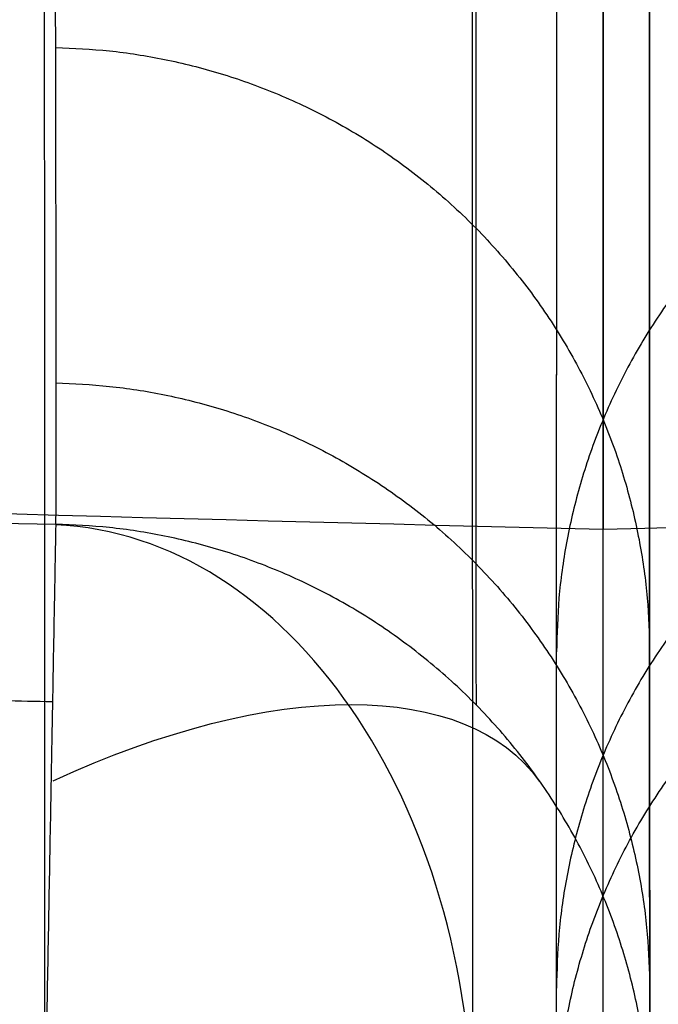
# Model space of a CAD drawing. Header units: millimetres. Extents: x 3.2 to 21.4, y -2.1 to 15.1.
# Tile 9 of 256: x 12.2247 to 12.2774, y 3.9799 to 4.0612. Entities that reach past the tile are written whole.
import ezdxf

# ---------------------------------------------------------------- set-up
doc = ezdxf.new("R2010")
doc.units = ezdxf.units.MM
doc.header["$MEASUREMENT"] = 0
doc.layers.add('Default', color=7, linetype='Continuous', true_color=0x000000)

msp = doc.modelspace()

# ---------------------------------------------------------------- linework, layer by layer
at = {"layer": 'Default', "extrusion": (-1.427019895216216e-05, 5.42983788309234e-07, 0.9999999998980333)}
msp.add_arc((12.2730531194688, 6.498111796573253, 11.87665484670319), 2.478968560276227, 266.6870817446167, 268.9545214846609, dxfattribs=at)
at = {"layer": 'Default', "extrusion": (-0.7024504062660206, 0, 0.7117326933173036)}
msp.add_arc((-3.96954595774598, 17.04504341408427, -0.1352314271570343), 0.04999892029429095, 90.05405864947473, 178.1525547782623, dxfattribs=at)
at = {"layer": 'Default', "extrusion": (-0.4999765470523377, 0.711705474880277, -0.4934559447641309)}
msp.add_arc((-12.28658970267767, 8.464729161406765, -9.14862013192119), 0.04999999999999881, 110.0494775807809, 179.8265002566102, dxfattribs=at)
at = {"layer": 'Default'}
for points, knots in [([(12.27288175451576, 15.09811619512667, 0.6500000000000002), (11.76624561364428, 15.09817927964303, 0.6499749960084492), (10.71460749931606, 15.00806529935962, 0.6533656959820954), (9.097502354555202, 14.55175671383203, 0.6676409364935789), (7.538986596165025, 13.75068135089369, 0.6835803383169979), (6.147818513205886, 12.62318343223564, 0.6905771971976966), (5.020319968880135, 11.2319920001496, 0.6835761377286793), (4.352739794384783, 9.933306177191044, 0.670324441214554), (3.990923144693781, 8.864827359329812, 0.6604670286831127), (3.80312607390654, 8.061365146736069, 0.6545354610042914), (3.713276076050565, 7.3999797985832, 0.6514330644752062), (3.678482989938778, 6.880220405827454, 0.6502069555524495), (3.670081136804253, 6.498116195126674, 0.649906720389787), (3.678482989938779, 6.11601198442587, 0.6502069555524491), (3.713276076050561, 5.596252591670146, 0.6514330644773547), (3.80312607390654, 4.934867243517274, 0.6545354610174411), (3.990923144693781, 4.13140503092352, 0.6604670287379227), (4.35273979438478, 3.062926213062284, 0.6703244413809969), (5.020319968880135, 1.764240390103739, 0.6835761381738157), (6.147818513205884, 0.3730489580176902, 0.6905771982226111), (7.538986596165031, -0.7544489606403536, 0.6835803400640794), (9.097502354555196, -1.555524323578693, 0.6676409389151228), (10.71460749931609, -2.011832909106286, 0.6533656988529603), (11.76624561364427, -2.1019468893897, 0.6499749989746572), (12.27288175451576, -2.101883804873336, 0.6500000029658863)], [0, 0, 0, 0, 1.659111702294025, 3.318223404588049, 4.977335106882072, 6.636446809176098, 8.295558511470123, 9.954670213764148, 10.78422606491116, 11.61378191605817, 12.44333776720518, 12.85811569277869, 13.2728936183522, 13.6876715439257, 14.10244946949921, 14.93200532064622, 15.76156117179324, 16.59111702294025, 18.25022872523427, 19.9093404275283, 21.56845212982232, 23.22756383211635, 24.88667553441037, 26.5457872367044, 26.5457872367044, 26.5457872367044, 26.5457872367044]), ([(12.27288175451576, 15.09811619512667, 0.3), (11.76624561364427, 15.09817927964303, 0.2999749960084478), (10.71460749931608, 15.00806529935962, 0.303365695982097), (9.097502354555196, 14.55175671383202, 0.3176409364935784), (7.53898659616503, 13.75068135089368, 0.333580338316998), (6.147818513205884, 12.62318343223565, 0.3405771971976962), (5.020319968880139, 11.2319920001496, 0.3335761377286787), (4.352739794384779, 9.933306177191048, 0.3203244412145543), (3.990923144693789, 8.864827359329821, 0.3104670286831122), (3.80312607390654, 8.061365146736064, 0.3045354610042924), (3.713276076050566, 7.399979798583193, 0.3014330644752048), (3.678482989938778, 6.880220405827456, 0.3002069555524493), (3.670081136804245, 6.498116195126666, 0.2999067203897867), (3.678482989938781, 6.116011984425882, 0.3002069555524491), (3.713276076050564, 5.596252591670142, 0.301433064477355), (3.803126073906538, 4.934867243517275, 0.3045354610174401), (3.990923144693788, 4.131405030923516, 0.3104670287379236), (4.352739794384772, 3.062926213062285, 0.3203244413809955), (5.020319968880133, 1.764240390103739, 0.3335761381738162), (6.147818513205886, 0.3730489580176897, 0.3405771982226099), (7.538986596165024, -0.7544489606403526, 0.3335803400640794), (9.0975023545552, -1.555524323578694, 0.3176409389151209), (10.71460749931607, -2.011832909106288, 0.3033656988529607), (11.76624561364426, -2.1019468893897, 0.2999749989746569), (12.27288175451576, -2.101883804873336, 0.3000000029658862)], [-17.91769682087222, -17.91769682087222, -17.91769682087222, -17.91769682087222, -16.22909076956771, -14.5404847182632, -12.85187866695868, -11.16327261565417, -9.474666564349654, -7.786060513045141, -6.941757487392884, -6.097454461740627, -5.25315143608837, -4.830999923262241, -4.408848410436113, -3.986696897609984, -3.564545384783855, -2.720242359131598, -1.875939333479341, -1.031636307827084, 0.6569697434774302, 2.345575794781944, 4.034181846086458, 5.722787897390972, 7.411393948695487, 9.100000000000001, 9.100000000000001, 9.100000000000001, 9.100000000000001]), ([(12.27288175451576, 15.09811619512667, 0.4750000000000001), (11.76624561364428, 15.09817927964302, 0.4749749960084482), (10.71460749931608, 15.00806529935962, 0.4783656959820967), (9.097502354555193, 14.55175671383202, 0.4926409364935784), (7.53898659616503, 13.75068135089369, 0.508580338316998), (6.14781851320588, 12.62318343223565, 0.5155771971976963), (5.020319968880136, 11.23199200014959, 0.5085761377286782), (4.352739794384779, 9.93330617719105, 0.4953244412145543), (3.990923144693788, 8.864827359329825, 0.4854670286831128), (3.803126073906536, 8.061365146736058, 0.479535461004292), (3.713276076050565, 7.399979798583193, 0.4764330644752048), (3.678482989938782, 6.880220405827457, 0.4752069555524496), (3.670081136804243, 6.498116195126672, 0.4749067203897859), (3.678482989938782, 6.116011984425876, 0.4752069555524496), (3.713276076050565, 5.596252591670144, 0.4764330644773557), (3.803126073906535, 4.934867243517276, 0.4795354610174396), (3.990923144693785, 4.131405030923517, 0.4854670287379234), (4.352739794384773, 3.062926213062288, 0.495324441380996), (5.020319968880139, 1.76424039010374, 0.5085761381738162), (6.147818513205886, 0.3730489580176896, 0.5155771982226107), (7.538986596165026, -0.7544489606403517, 0.508580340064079), (9.097502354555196, -1.555524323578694, 0.4926409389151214), (10.71460749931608, -2.011832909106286, 0.4783656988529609), (11.76624561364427, -2.101946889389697, 0.4749749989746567), (12.27288175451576, -2.101883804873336, 0.4750000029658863)], [-17.91769682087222, -17.91769682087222, -17.91769682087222, -17.91769682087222, -16.22909076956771, -14.5404847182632, -12.85187866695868, -11.16327261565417, -9.474666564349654, -7.786060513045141, -6.941757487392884, -6.097454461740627, -5.25315143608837, -4.830999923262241, -4.408848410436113, -3.986696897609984, -3.564545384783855, -2.720242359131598, -1.875939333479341, -1.031636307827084, 0.6569697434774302, 2.345575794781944, 4.034181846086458, 5.722787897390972, 7.411393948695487, 9.100000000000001, 9.100000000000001, 9.100000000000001, 9.100000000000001]), ([(12.27288175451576, 15.09811619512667, 0.6500000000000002), (12.77951789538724, 15.09817927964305, 0.6499749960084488), (13.83115600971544, 15.00806529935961, 0.6533656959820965), (15.44826115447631, 14.55175671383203, 0.6676409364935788), (17.0067769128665, 13.75068135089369, 0.683580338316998), (18.39794499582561, 12.62318343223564, 0.6905771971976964), (19.52544354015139, 11.23199200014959, 0.6835761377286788), (20.19302371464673, 9.933306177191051, 0.6703244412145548), (20.55484036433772, 8.864827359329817, 0.6604670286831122), (20.74263743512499, 8.061365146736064, 0.6545354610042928), (20.83248743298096, 7.399979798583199, 0.6514330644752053), (20.86728051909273, 6.880220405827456, 0.6502069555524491), (20.87568237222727, 6.498116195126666, 0.6499067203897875), (20.86728051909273, 6.116011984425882, 0.6502069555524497), (20.83248743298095, 5.59625259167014, 0.6514330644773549), (20.742637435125, 4.934867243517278, 0.6545354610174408), (20.55484036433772, 4.131405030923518, 0.6604670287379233), (20.19302371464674, 3.062926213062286, 0.6703244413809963), (19.52544354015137, 1.76424039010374, 0.6835761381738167), (18.39794499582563, 0.3730489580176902, 0.6905771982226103), (17.0067769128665, -0.7544489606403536, 0.6835803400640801), (15.44826115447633, -1.555524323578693, 0.6676409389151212), (13.83115600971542, -2.011832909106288, 0.6533656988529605), (12.77951789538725, -2.1019468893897, 0.6499749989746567), (12.27288175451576, -2.101883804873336, 0.6500000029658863)], [0, 0, 0, 0, 1.659111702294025, 3.318223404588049, 4.977335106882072, 6.636446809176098, 8.295558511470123, 9.954670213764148, 10.78422606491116, 11.61378191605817, 12.44333776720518, 12.85811569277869, 13.2728936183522, 13.6876715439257, 14.10244946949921, 14.93200532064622, 15.76156117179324, 16.59111702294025, 18.25022872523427, 19.9093404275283, 21.56845212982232, 23.22756383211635, 24.88667553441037, 26.5457872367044, 26.5457872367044, 26.5457872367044, 26.5457872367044]), ([(12.27288175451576, 15.09811619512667, 0.3), (12.77951789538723, 15.09817927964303, 0.2999749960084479), (13.83115600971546, 15.00806529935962, 0.3033656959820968), (15.4482611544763, 14.55175671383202, 0.3176409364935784), (17.00677691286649, 13.75068135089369, 0.3335803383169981), (18.39794499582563, 12.62318343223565, 0.3405771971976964), (19.52544354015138, 11.2319920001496, 0.3335761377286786), (20.19302371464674, 9.933306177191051, 0.3203244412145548), (20.55484036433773, 8.864827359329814, 0.3104670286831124), (20.74263743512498, 8.061365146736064, 0.3045354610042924), (20.83248743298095, 7.399979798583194, 0.3014330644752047), (20.86728051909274, 6.880220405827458, 0.3002069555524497), (20.87568237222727, 6.49811619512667, 0.299906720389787), (20.86728051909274, 6.116011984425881, 0.3002069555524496), (20.83248743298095, 5.59625259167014, 0.3014330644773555), (20.74263743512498, 4.934867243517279, 0.3045354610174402), (20.55484036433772, 4.131405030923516, 0.3104670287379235), (20.19302371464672, 3.062926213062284, 0.3203244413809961), (19.52544354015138, 1.76424039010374, 0.3335761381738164), (18.39794499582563, 0.3730489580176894, 0.3405771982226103), (17.00677691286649, -0.7544489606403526, 0.3335803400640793), (15.44826115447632, -1.555524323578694, 0.3176409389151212), (13.83115600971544, -2.011832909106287, 0.3033656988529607), (12.77951789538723, -2.1019468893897, 0.2999749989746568), (12.27288175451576, -2.101883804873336, 0.3000000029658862)], [-17.91769682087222, -17.91769682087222, -17.91769682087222, -17.91769682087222, -16.22909076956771, -14.5404847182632, -12.85187866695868, -11.16327261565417, -9.474666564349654, -7.786060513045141, -6.941757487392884, -6.097454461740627, -5.25315143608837, -4.830999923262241, -4.408848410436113, -3.986696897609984, -3.564545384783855, -2.720242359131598, -1.875939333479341, -1.031636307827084, 0.6569697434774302, 2.345575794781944, 4.034181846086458, 5.722787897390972, 7.411393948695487, 9.100000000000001, 9.100000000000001, 9.100000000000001, 9.100000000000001]), ([(12.27288175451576, 15.09811619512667, 0.4750000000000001), (12.77951789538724, 15.09817927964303, 0.4749749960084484), (13.83115600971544, 15.00806529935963, 0.4783656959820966), (15.4482611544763, 14.55175671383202, 0.4926409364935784), (17.00677691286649, 13.75068135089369, 0.5085803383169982), (18.39794499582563, 12.62318343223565, 0.5155771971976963), (19.52544354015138, 11.2319920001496, 0.508576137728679), (20.19302371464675, 9.933306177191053, 0.4953244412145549), (20.55484036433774, 8.864827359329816, 0.4854670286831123), (20.74263743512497, 8.061365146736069, 0.4795354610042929), (20.83248743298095, 7.39997979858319, 0.4764330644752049), (20.86728051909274, 6.880220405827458, 0.4752069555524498), (20.87568237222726, 6.498116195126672, 0.4749067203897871), (20.86728051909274, 6.116011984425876, 0.475206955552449), (20.83248743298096, 5.596252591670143, 0.4764330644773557), (20.74263743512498, 4.934867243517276, 0.4795354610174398), (20.55484036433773, 4.131405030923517, 0.4854670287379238), (20.19302371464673, 3.062926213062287, 0.4953244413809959), (19.52544354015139, 1.76424039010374, 0.5085761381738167), (18.39794499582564, 0.3730489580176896, 0.5155771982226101), (17.00677691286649, -0.754448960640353, 0.5085803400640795), (15.44826115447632, -1.555524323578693, 0.4926409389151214), (13.83115600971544, -2.011832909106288, 0.4783656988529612), (12.77951789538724, -2.101946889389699, 0.4749749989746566), (12.27288175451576, -2.101883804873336, 0.4750000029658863)], [-17.91769682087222, -17.91769682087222, -17.91769682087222, -17.91769682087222, -16.22909076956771, -14.5404847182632, -12.85187866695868, -11.16327261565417, -9.474666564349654, -7.786060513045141, -6.941757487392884, -6.097454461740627, -5.25315143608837, -4.830999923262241, -4.408848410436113, -3.986696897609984, -3.564545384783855, -2.720242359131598, -1.875939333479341, -1.031636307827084, 0.6569697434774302, 2.345575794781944, 4.034181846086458, 5.722787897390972, 7.411393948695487, 9.100000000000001, 9.100000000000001, 9.100000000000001, 9.100000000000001]), ([(12.27288175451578, 15.08758444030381, 0.7055886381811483), (11.19368508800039, 15.08797410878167, 0.7051032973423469), (8.945070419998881, 14.65912034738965, 0.7240309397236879), (6.027593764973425, 12.74347187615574, 0.7538874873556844), (4.111749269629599, 9.8258830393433, 0.7238311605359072), (3.477546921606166, 6.498116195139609, 0.6968329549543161), (4.111749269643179, 3.170349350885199, 0.7238311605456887), (6.02759376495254, 0.2527605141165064, 0.753887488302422), (8.945070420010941, -1.66288795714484, 0.7240309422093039), (11.19368508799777, -2.091741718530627, 0.7051033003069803), (12.27288175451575, -2.091352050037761, 0.7055886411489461)], [0, 0, 0, 0, 3.185229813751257, 6.636446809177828, 10.08766380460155, 13.27289361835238, 16.45812343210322, 19.90934042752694, 23.36055742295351, 26.5457872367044, 26.5457872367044, 26.5457872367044, 26.5457872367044]), ([(12.27288175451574, 15.0875844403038, 0.7055886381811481), (13.35207842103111, 15.08797410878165, 0.7051032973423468), (15.60069308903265, 14.65912034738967, 0.724030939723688), (18.51816974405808, 12.74347187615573, 0.7538874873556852), (20.43401423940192, 9.825883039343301, 0.7238311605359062), (21.06821658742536, 6.498116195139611, 0.6968329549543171), (20.43401423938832, 3.170349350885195, 0.7238311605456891), (18.51816974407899, 0.2527605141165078, 0.7538874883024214), (15.60069308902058, -1.66288795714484, 0.7240309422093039), (13.35207842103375, -2.09174171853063, 0.70510330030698), (12.27288175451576, -2.091352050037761, 0.7055886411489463)], [0, 0, 0, 0, 3.185229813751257, 6.636446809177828, 10.08766380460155, 13.27289361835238, 16.45812343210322, 19.90934042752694, 23.36055742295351, 26.5457872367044, 26.5457872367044, 26.5457872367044, 26.5457872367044]), ([(12.27288175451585, 15.05418221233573, 0.7576249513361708), (11.19788180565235, 15.05457036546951, 0.7571471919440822), (8.958011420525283, 14.62738430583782, 0.7757819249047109), (6.05188008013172, 12.71918529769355, 0.8051767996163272), (4.143485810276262, 9.81294221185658, 0.7755853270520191), (3.511749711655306, 6.498116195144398, 0.7490046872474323), (4.143485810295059, 3.183290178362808, 0.775585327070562), (6.051880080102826, 0.2770470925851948, 0.8051768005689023), (8.95801142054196, -1.631151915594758, 0.7757819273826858), (11.19788180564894, -2.058337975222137, 0.7571471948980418), (12.27288175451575, -2.057949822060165, 0.757624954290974)], [0, 0, 0, 0, 3.185229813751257, 6.636446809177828, 10.08766380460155, 13.27289361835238, 16.45812343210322, 19.90934042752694, 23.36055742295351, 26.5457872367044, 26.5457872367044, 26.5457872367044, 26.5457872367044]), ([(12.27288175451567, 15.05418221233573, 0.7576249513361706), (13.34788170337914, 15.05457036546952, 0.7571471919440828), (15.58775208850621, 14.6273843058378, 0.7757819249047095), (18.4938834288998, 12.71918529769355, 0.8051767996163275), (20.40227769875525, 9.812942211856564, 0.7755853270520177), (21.0340137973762, 6.498116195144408, 0.7490046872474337), (20.40227769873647, 3.1832901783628, 0.7755853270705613), (18.49388342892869, 0.2770470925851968, 0.8051768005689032), (15.58775208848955, -1.63115191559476, 0.775781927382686), (13.34788170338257, -2.058337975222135, 0.7571471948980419), (12.27288175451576, -2.057949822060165, 0.7576249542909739)], [0, 0, 0, 0, 3.185229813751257, 6.636446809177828, 10.08766380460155, 13.27289361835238, 16.45812343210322, 19.90934042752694, 23.36055742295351, 26.5457872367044, 26.5457872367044, 26.5457872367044, 26.5457872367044]), ([(12.27288175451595, 15.00333040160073, 0.7928216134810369), (11.20427092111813, 15.0037162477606, 0.7923552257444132), (8.977712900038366, 14.57906911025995, 0.810550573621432), (6.088853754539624, 12.68221122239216, 0.8392529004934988), (4.191801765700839, 9.79324099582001, 0.8103587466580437), (3.563820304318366, 6.498116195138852, 0.7844044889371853), (4.191801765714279, 3.202991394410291, 0.8103587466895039), (6.088853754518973, 0.3140211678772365, 0.8392529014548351), (8.977712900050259, -1.58283672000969, 0.8105505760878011), (11.20427092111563, -2.007483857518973, 0.7923552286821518), (12.27288175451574, -2.007098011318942, 0.7928216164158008)], [0, 0, 0, 0, 3.185229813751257, 6.636446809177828, 10.08766380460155, 13.27289361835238, 16.45812343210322, 19.90934042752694, 23.36055742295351, 26.5457872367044, 26.5457872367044, 26.5457872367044, 26.5457872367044]), ([(12.27288175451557, 15.00333040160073, 0.7928216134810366), (13.34149258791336, 15.0037162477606, 0.7923552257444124), (15.56805060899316, 14.57906911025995, 0.8105505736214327), (18.45690975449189, 12.68221122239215, 0.8392529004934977), (20.35396174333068, 9.793240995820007, 0.8103587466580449), (20.98194320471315, 6.498116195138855, 0.7844044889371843), (20.35396174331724, 3.202991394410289, 0.8103587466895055), (18.45690975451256, 0.3140211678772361, 0.8392529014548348), (15.56805060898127, -1.582836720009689, 0.8105505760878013), (13.34149258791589, -2.007483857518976, 0.7923552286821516), (12.27288175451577, -2.007098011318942, 0.7928216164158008)], [0, 0, 0, 0, 3.185229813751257, 6.636446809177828, 10.08766380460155, 13.27289361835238, 16.45812343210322, 19.90934042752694, 23.36055742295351, 26.5457872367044, 26.5457872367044, 26.5457872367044, 26.5457872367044]), ([(12.27288175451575, 14.9481161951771, 0.8052896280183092), (11.99636225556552, 14.94821601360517, 0.8052861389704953), (11.71985858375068, 14.93455357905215, 0.8057527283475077), (11.16948184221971, 14.88022146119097, 0.8075424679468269), (10.89560947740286, 14.83954896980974, 0.808864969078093), (10.35315295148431, 14.73171056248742, 0.8121621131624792), (10.08454915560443, 14.66454047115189, 0.8141356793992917), (9.687500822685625, 14.54426992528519, 0.8173644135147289), (9.556296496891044, 14.50098236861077, 0.8184833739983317), (9.295795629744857, 14.40783815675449, 0.8207709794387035), (9.166897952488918, 14.35811964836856, 0.8219362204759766), (8.528199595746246, 14.09334976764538, 0.8277750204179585), (8.038323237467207, 13.8309167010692, 0.832423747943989), (7.348511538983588, 13.37012247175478, 0.8373698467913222), (7.126039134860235, 13.20530798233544, 0.8386878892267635), (6.69832206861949, 12.85472990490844, 0.8404669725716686), (6.493078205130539, 12.66897218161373, 0.8409274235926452), (6.102035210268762, 12.27793597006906, 0.8409278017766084), (5.916271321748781, 12.07269234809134, 0.8404677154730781), (5.565680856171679, 11.64497446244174, 0.8386893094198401), (5.400858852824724, 11.42249893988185, 0.837371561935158), (4.940053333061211, 10.73268517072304, 0.8324263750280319), (4.677614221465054, 10.2428002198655, 0.8277781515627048), (4.412868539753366, 9.604090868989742, 0.821940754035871), (4.363157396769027, 9.475193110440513, 0.8207758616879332), (4.270029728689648, 9.214692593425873, 0.8184890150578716), (4.226751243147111, 9.083488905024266, 0.8173704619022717), (4.1065056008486, 8.686441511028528, 0.8141428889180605), (4.039350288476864, 8.4178407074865, 0.8121700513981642), (3.931513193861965, 7.875388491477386, 0.8088733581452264), (3.890827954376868, 7.6015182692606, 0.8075505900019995), (3.836419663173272, 7.051144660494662, 0.8057584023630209), (3.822693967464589, 6.774639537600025, 0.8052896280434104), (3.822693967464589, 6.221591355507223, 0.805289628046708), (3.836419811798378, 5.945084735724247, 0.8057584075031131), (3.890828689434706, 5.394708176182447, 0.8075506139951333), (3.931514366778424, 5.120836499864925, 0.8088733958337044), (4.039352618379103, 4.57838146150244, 0.8121701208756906), (4.106508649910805, 4.309779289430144, 0.814142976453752), (4.226755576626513, 3.912729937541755, 0.8173705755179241), (4.270034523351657, 3.781525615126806, 0.8184891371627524), (4.363163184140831, 3.521023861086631, 0.8207759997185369), (4.412874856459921, 3.392125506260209, 0.8219408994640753), (4.677621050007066, 2.753418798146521, 0.8277782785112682), (4.940059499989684, 2.263536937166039, 0.8324264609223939), (5.400863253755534, 1.573727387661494, 0.8373716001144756), (5.56568453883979, 1.351253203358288, 0.8386893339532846), (5.916273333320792, 0.9235378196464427, 0.8404677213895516), (6.102036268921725, 0.7182953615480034, 0.840927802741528), (6.493079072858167, 0.3272593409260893, 0.8409274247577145), (6.698323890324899, 0.1415008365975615, 0.8404669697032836), (7.126043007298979, -0.2090786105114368, 0.8386878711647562), (7.348516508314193, -0.3738936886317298, 0.8373698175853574), (8.03833166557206, -0.834689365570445, 0.8324236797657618), (8.528210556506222, -1.097122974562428, 0.827774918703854), (9.166911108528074, -1.361892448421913, 0.8219361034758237), (9.29580832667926, -1.411610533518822, 0.8207708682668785), (9.556308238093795, -1.504753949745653, 0.8184832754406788), (9.687512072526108, -1.548041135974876, 0.8173643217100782), (10.08455886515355, -1.668310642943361, 0.8141356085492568), (10.3531615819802, -1.735480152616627, 0.8121620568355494), (10.895615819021, -1.843317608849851, 0.8088649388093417), (11.16948698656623, -1.88398973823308, 0.8075424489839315), (11.71986120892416, -1.938321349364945, 0.8057527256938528), (11.99636357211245, -1.951983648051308, 0.8052861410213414), (12.27288175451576, -1.951883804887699, 0.8052896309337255)], [1.768157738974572e-15, 1.768157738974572e-15, 1.768157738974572e-15, 1.768157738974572e-15, 0.8294281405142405, 0.8294281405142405, 1.658942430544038, 1.658942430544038, 2.488462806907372, 2.488462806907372, 2.903405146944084, 2.903405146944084, 3.318334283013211, 3.318334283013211, 4.97740078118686, 4.97740078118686, 5.806982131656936, 5.806982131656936, 6.636441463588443, 6.636441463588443, 7.465908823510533, 7.465908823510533, 8.295507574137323, 8.295507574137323, 9.95458028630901, 9.95458028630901, 10.36950111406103, 10.36950111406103, 10.78443223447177, 10.78443223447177, 11.61393692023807, 11.61393692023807, 12.44345225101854, 12.44345225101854, 13.27289364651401, 13.27289364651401, 14.10233953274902, 14.10233953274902, 14.93185935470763, 14.93185935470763, 15.7613685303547, 15.7613685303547, 16.17630189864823, 16.17630189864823, 16.59122497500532, 16.59122497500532, 18.25028870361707, 18.25028870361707, 19.07988295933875, 19.07988295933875, 19.90934582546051, 19.90934582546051, 20.73880883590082, 20.73880883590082, 21.56839386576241, 21.56839386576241, 23.22746771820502, 23.22746771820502, 23.64239510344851, 23.64239510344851, 24.05733568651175, 24.05733568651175, 24.88685248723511, 24.88685248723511, 25.71636305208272, 25.71636305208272, 26.5457872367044, 26.5457872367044, 26.5457872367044, 26.5457872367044]), ([(12.27288175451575, 14.9481161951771, 0.8052896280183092), (12.54940125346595, 14.94821601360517, 0.8052861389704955), (12.82590492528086, 14.93455357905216, 0.805752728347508), (13.37628166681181, 14.88022146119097, 0.807542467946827), (13.65015403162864, 14.83954896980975, 0.8088649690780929), (14.19261055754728, 14.73171056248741, 0.8121621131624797), (14.461214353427, 14.66454047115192, 0.8141356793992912), (14.85826268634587, 14.54426992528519, 0.8173644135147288), (14.98946701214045, 14.50098236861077, 0.8184833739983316), (15.24996787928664, 14.40783815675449, 0.8207709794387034), (15.37886555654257, 14.35811964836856, 0.8219362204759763), (16.01756391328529, 14.09334976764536, 0.8277750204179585), (16.50744027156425, 13.83091670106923, 0.8324237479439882), (17.19725197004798, 13.37012247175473, 0.8373698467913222), (17.41972437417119, 13.2053079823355, 0.8386878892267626), (17.84744144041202, 12.85472990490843, 0.8404669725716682), (18.05268530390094, 12.66897218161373, 0.8409274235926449), (18.4437282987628, 12.277935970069, 0.8409278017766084), (18.62949218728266, 12.07269234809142, 0.8404677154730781), (18.98008265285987, 11.6449744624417, 0.8386893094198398), (19.14490465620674, 11.42249893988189, 0.8373715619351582), (19.60571017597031, 10.73268517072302, 0.8324263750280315), (19.86814928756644, 10.24280021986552, 0.827778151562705), (20.13289496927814, 9.60409086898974, 0.8219407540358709), (20.18260611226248, 9.475193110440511, 0.8207758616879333), (20.27573378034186, 9.214692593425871, 0.8184890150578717), (20.3190122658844, 9.083488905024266, 0.8173704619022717), (20.43925790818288, 8.686441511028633, 0.8141428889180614), (20.50641322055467, 8.417840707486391, 0.8121700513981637), (20.61425031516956, 7.875388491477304, 0.8088733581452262), (20.65493555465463, 7.601518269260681, 0.8075505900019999), (20.70934384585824, 7.051144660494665, 0.8057584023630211), (20.72306954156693, 6.774639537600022, 0.8052896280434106), (20.72306954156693, 6.221591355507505, 0.8052896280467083), (20.70934369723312, 5.945084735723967, 0.8057584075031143), (20.65493481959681, 5.394708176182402, 0.8075506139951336), (20.6142491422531, 5.12083649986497, 0.8088733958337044), (20.50641089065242, 4.578381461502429, 0.8121701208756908), (20.43925485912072, 4.309779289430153, 0.8141429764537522), (20.31900793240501, 3.912729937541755, 0.8173705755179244), (20.27572898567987, 3.781525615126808, 0.8184891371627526), (20.18260032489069, 3.521023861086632, 0.820775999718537), (20.1328886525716, 3.392125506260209, 0.8219408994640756), (19.86814245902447, 2.753418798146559, 0.8277782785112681), (19.60570400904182, 2.263536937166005, 0.8324264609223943), (19.14490025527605, 1.573727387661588, 0.837371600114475), (18.98007897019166, 1.351253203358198, 0.838689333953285), (18.62949017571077, 0.923537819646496, 0.8404677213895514), (18.44372724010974, 0.7182953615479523, 0.8409278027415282), (18.05268443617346, 0.3272593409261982, 0.8409274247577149), (17.8474396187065, 0.1415008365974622, 0.8404669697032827), (17.4197205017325, -0.2090786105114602, 0.8386878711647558), (17.19724700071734, -0.3738936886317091, 0.8373698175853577), (16.50743184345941, -0.8346893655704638, 0.8324236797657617), (16.01755295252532, -1.097122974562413, 0.8277749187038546), (15.37885240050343, -1.361892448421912, 0.821936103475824), (15.24995518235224, -1.411610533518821, 0.8207708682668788), (14.98945527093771, -1.504753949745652, 0.8184832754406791), (14.8582514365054, -1.548041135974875, 0.8173643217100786), (14.4612046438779, -1.668310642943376, 0.8141356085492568), (14.19260192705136, -1.735480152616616, 0.8121620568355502), (13.65014769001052, -1.84331760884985, 0.8088649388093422), (13.37627652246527, -1.88398973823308, 0.8075424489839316), (12.82590230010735, -1.938321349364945, 0.805752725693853), (12.54939993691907, -1.951983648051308, 0.8052861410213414), (12.27288175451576, -1.951883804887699, 0.8052896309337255)], [1.768157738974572e-15, 1.768157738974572e-15, 1.768157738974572e-15, 1.768157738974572e-15, 0.8294281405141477, 0.8294281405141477, 1.658942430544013, 1.658942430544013, 2.488462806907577, 2.488462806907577, 2.903405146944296, 2.903405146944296, 3.318334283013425, 3.318334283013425, 4.97740078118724, 4.97740078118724, 5.806982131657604, 5.806982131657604, 6.636441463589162, 6.636441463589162, 7.465908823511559, 7.465908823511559, 8.295507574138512, 8.295507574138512, 9.954580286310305, 9.954580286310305, 10.36950111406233, 10.36950111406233, 10.78443223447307, 10.78443223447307, 11.61393692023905, 11.61393692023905, 12.44345225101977, 12.44345225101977, 13.27289364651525, 13.27289364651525, 14.10233953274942, 14.10233953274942, 14.93185935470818, 14.93185935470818, 15.76136853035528, 15.76136853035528, 16.17630189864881, 16.17630189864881, 16.59122497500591, 16.59122497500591, 18.25028870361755, 18.25028870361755, 19.0798829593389, 19.0798829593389, 19.90934582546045, 19.90934582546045, 20.73880883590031, 20.73880883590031, 21.56839386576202, 21.56839386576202, 23.22746771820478, 23.22746771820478, 23.64239510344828, 23.64239510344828, 24.05733568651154, 24.05733568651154, 24.88685248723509, 24.88685248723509, 25.7163630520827, 25.7163630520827, 26.5457872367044, 26.5457872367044, 26.5457872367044, 26.5457872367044]), ([(12.22765230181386, 4.019562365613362, 11.8768271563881), (12.22775810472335, 4.020053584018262, 9.98114671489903), (12.22764491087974, 4.048949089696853, 9.010359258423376), (12.22758898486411, 4.11234449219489, 8.15802719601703), (12.2276009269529, 4.13681810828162, 7.974558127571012), (12.2276720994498, 4.188691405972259, 7.678322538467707), (12.22770260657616, 4.215650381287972, 7.558293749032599), (12.22769793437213, 4.303690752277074, 7.246770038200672), (12.22751654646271, 4.372342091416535, 7.110513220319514), (12.22723286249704, 4.556635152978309, 6.87667251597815), (12.22731649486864, 4.677780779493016, 6.775275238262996), (12.22743499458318, 4.864562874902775, 6.609013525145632), (12.2274645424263, 4.92733298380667, 6.551463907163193), (12.22757459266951, 5.046396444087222, 6.426616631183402), (12.22764319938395, 5.10233338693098, 6.358776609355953), (12.22782416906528, 5.25205435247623, 6.1367582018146), (12.22798411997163, 5.329848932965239, 5.967277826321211), (12.22824841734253, 5.412485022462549, 5.714753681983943), (12.22833106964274, 5.43429464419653, 5.634632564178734), (12.22839648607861, 5.466664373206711, 5.463640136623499), (12.22838955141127, 5.477464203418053, 5.357670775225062), (12.22842182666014, 5.499076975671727, 4.632798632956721), (12.22847439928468, 5.499104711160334, 3.606925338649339), (12.22844232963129, 5.499099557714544, 1.116983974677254)], [0.01228054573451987, 0.01228054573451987, 0.01228054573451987, 0.01228054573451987, 1.415493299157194, 1.415493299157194, 2.117099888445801, 2.117099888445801, 2.818706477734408, 2.818706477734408, 4.221919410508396, 4.221919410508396, 5.625132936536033, 5.625132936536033, 6.326739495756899, 6.326739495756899, 7.028346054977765, 7.028346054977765, 8.431558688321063, 8.431558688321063, 9.133165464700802, 9.133165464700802, 9.834772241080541, 9.834772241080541, 11.23798523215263, 11.23798523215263, 11.23798523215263, 11.23798523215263]), ([(12.26902469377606, 3.969622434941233, 11.87681771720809), (12.26902504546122, 3.970592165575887, 10.93190339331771), (12.26902618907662, 3.973804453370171, 9.638665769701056), (12.26905077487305, 4.043738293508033, 8.272846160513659), (12.26907649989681, 4.116943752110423, 7.783504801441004), (12.26909205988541, 4.161225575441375, 7.57543055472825), (12.26911027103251, 4.213053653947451, 7.373670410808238), (12.26913530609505, 4.28430515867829, 7.1833120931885), (12.26917027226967, 4.38382424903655, 7.0068528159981), (12.26921470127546, 4.510278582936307, 6.860464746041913), (12.26926227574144, 4.645686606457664, 6.735300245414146), (12.26932348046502, 4.819889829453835, 6.583582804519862), (12.26942585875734, 5.111282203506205, 6.310660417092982), (12.26949025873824, 5.294572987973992, 5.942510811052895), (12.26952384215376, 5.390151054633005, 5.607494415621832), (12.26953291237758, 5.415963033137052, 5.462987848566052), (12.26953539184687, 5.423016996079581, 5.360249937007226), (12.26953755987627, 5.429185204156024, 5.27874452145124), (12.26954249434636, 5.443217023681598, 4.878075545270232), (12.26954364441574, 5.446466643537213, 4.157684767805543), (12.2695446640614, 5.449335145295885, 3.138500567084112), (12.26954448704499, 5.448797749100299, 2.124922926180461), (12.26954468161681, 5.449329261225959, 1.451186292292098), (12.26954462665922, 5.449161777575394, 1.117159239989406)], [0.04997120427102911, 0.04997120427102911, 0.04997120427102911, 0.04997120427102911, 2.883335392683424, 3.931875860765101, 4.149084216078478, 4.366292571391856, 4.570033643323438, 4.773774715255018, 4.974561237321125, 5.175347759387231, 5.351584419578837, 5.527821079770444, 5.868353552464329, 6.543947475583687, 6.731693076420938, 6.919438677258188, 6.980613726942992, 7.041788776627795, 7.164138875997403, 8.183395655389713, 9.202652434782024, 10.22190921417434, 11.2239540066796, 11.2239540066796, 11.2239540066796, 11.2239540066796]), ([(12.27673881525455, 3.969622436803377, 11.87681628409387), (12.27673846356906, 3.970592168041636, 10.93190288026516), (12.27673731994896, 3.973804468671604, 9.638665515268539), (12.27671273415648, 4.043738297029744, 8.272846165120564), (12.27668700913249, 4.11694375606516, 7.783504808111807), (12.27667144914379, 4.161225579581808, 7.575430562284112), (12.2766532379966, 4.213053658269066, 7.373670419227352), (12.27662820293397, 4.284305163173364, 7.183312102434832), (12.27659323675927, 4.383824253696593, 7.006852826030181), (12.27654880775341, 4.510278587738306, 6.860464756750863), (12.27650123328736, 4.645686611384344, 6.735300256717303), (12.2764400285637, 4.819889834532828, 6.583582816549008), (12.27633765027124, 5.111282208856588, 6.310660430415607), (12.27627325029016, 5.294572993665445, 5.942510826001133), (12.27623966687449, 5.390151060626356, 5.607494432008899), (12.2762305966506, 5.415963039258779, 5.462987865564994), (12.27622811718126, 5.42301700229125, 5.360249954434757), (12.27622594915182, 5.429185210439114, 5.278744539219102), (12.27622101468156, 5.443217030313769, 4.878075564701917), (12.27621986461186, 5.446466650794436, 4.157684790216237), (12.27621884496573, 5.449335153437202, 3.138500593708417), (12.2762190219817, 5.448797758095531, 2.124922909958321), (12.27621882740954, 5.449329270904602, 1.451186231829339), (12.27621888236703, 5.4491617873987, 1.117159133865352)], [0.04997264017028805, 0.04997264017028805, 0.04997264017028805, 0.04997264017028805, 2.883335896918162, 3.931876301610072, 4.149084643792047, 4.366292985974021, 4.57003404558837, 4.773775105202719, 4.974561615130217, 5.175348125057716, 5.351584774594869, 5.527821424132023, 5.868353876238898, 6.543947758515, 6.731693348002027, 6.919438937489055, 6.980613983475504, 7.041789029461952, 7.164139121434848, 8.183395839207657, 9.202652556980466, 10.22190927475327, 11.22395414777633, 11.22395414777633, 11.22395414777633, 11.22395414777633])]:
    msp.add_open_spline(points, degree=3, knots=knots, dxfattribs=at)
for points, weights, degree, knots in [([(12.27288175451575, -2.101883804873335), (3.672881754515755, -2.101883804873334), (3.672881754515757, 6.498116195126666), (3.672881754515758, 15.09811619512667), (12.27288175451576, 15.09811619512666)], [1, 0.7071067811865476, 1, 0.7071067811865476, 1], 2, [-40.52654523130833, -40.52654523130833, -40.52654523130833, -27.01769682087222, -27.01769682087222, -13.50884841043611, -13.50884841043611, -13.50884841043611]), ([(12.27288175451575, -2.101883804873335, 0.3), (3.672881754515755, -2.101883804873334, 0.3), (3.672881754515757, 6.498116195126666, 0.3), (3.672881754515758, 15.09811619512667, 0.3), (12.27288175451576, 15.09811619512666, 0.3)], [1, 0.7071067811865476, 1, 0.7071067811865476, 1], 2, [-40.52654523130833, -40.52654523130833, -40.52654523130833, -27.01769682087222, -27.01769682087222, -13.50884841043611, -13.50884841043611, -13.50884841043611]), ([(12.27288175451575, -2.101883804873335, 0.15), (3.672881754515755, -2.101883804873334, 0.15), (3.672881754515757, 6.498116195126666, 0.15), (3.672881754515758, 15.09811619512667, 0.15), (12.27288175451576, 15.09811619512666, 0.15)], [1, 0.7071067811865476, 1, 0.7071067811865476, 1], 2, [-40.52654523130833, -40.52654523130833, -40.52654523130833, -27.01769682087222, -27.01769682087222, -13.50884841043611, -13.50884841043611, -13.50884841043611]), ([(12.27288175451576, 15.09811619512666), (20.87288175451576, 15.09811619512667), (20.87288175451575, 6.498116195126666), (20.87288175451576, -2.101883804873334), (12.27288175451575, -2.101883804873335)], [1, 0.7071067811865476, 1, 0.7071067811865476, 1], 2, [-5.126545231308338, -5.126545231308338, -5.126545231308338, 8.38230317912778, 8.38230317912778, 21.89115158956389, 21.89115158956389, 21.89115158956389]), ([(12.27288175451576, 15.09811619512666, 0.3), (20.87288175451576, 15.09811619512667, 0.3), (20.87288175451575, 6.498116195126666, 0.3), (20.87288175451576, -2.101883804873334, 0.3), (12.27288175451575, -2.101883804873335, 0.3)], [1, 0.7071067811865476, 1, 0.7071067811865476, 1], 2, [-5.126545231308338, -5.126545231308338, -5.126545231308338, 8.38230317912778, 8.38230317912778, 21.89115158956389, 21.89115158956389, 21.89115158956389]), ([(12.27288175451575, 15.09811619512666, 0.15), (20.87288175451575, 15.09811619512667, 0.15), (20.87288175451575, 6.498116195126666, 0.15), (20.87288175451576, -2.101883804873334, 0.15), (12.27288175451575, -2.101883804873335, 0.15)], [1, 0.7071067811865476, 1, 0.7071067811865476, 1], 2, [-5.126545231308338, -5.126545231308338, -5.126545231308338, 8.38230317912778, 8.38230317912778, 21.89115158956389, 21.89115158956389, 21.89115158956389]), ([(11.61895400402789, -1.097795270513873, 12.02610938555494), (4.023042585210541, -0.4438669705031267, 12.02610938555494), (4.676970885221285, 7.152044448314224, 12.02610934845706), (5.330899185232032, 14.74795586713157, 12.02610931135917), (12.92681060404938, 14.09402756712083, 12.02610931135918), (20.52272202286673, 13.44009926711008, 12.02610931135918), (19.86879372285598, 5.844187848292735, 12.02610934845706), (19.21486542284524, -1.751723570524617, 12.02610938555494), (11.61895400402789, -1.097795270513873, 12.02610938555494)], [1, 0.7071067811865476, 1, 0.7071067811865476, 1, 0.7071067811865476, 1, 0.7071067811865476, 1], 2, [0, 0, 0, 11.81948984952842, 11.81948984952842, 23.63897969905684, 23.63897969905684, 35.45846954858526, 35.45846954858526, 47.27795939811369, 47.27795939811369, 47.27795939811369]), ([(11.62073044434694, -1.077160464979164, 11.95242822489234), (10.66892859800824, -0.9955694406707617, 11.95242822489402), (8.718378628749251, -0.446618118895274, 11.95242822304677), (6.29082202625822, 1.464336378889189, 11.95242821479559), (4.822709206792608, 4.182915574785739, 11.95242820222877), (4.51604247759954, 7.165875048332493, 11.95242818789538), (5.328033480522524, 10.05263665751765, 11.9524281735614), (7.239159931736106, 12.4801403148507, 11.95242816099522), (9.957650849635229, 13.9483596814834, 11.95242815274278), (12.94067162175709, 14.25490805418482, 11.95242815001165), (15.82735552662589, 13.44300377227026, 11.95242815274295), (18.25499303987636, 11.53179410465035, 11.95242816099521), (19.72302617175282, 8.81338042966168, 11.95242817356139), (20.02973491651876, 5.830307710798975, 11.95242818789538), (19.21772931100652, 2.943656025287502, 11.95242820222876), (17.3065950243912, 0.5159934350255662, 11.95242821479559), (14.58814086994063, -0.9519427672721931, 11.95242822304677), (12.57247472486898, -1.159444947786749, 11.95242822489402), (11.62073044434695, -1.077160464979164, 11.95242822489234)], [0.853553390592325, 0.8535533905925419, 0.8535533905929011, 0.8535533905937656, 0.8535533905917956, 0.8535533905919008, 0.853553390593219, 0.8535533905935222, 0.8535533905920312, 0.8535533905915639, 0.8535533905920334, 0.8535533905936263, 0.8535533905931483, 0.853553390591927, 0.8535533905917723, 0.8535533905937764, 0.8535533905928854, 0.8535533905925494, 0.853553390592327], 3, [0, 0, 0, 0, 2.836441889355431, 5.909744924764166, 8.983047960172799, 11.8194898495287, 14.65593173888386, 17.72923477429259, 20.80253780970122, 23.63897969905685, 26.47542158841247, 29.5487246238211, 32.62202765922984, 35.45846954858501, 38.29491143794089, 41.36821447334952, 44.44151750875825, 47.27795939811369, 47.27795939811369, 47.27795939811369, 47.27795939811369]), ([(11.6264553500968, -1.010661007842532, 11.91497275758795), (19.13523250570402, -1.657087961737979, 11.91497275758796), (19.78165945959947, 5.851689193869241, 11.91497272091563), (20.42808641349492, 13.36046634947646, 11.91497268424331), (12.9193092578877, 14.00689330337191, 11.9149726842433), (5.410532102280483, 14.65332025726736, 11.9149726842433), (4.764105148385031, 7.144543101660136, 11.91497272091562), (4.117678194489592, -0.3642340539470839, 11.91497275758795), (11.6264553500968, -1.010661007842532, 11.91497275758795)], [1, 0.7071067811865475, 1, 0.7071067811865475, 1, 0.7071067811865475, 1, 0.7071067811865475, 1], 2, [-6.283185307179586, -6.283185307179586, -6.283185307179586, -4.71238898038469, -4.71238898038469, -3.141592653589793, -3.141592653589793, -1.570796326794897, -1.570796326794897, 0, 0, 0]), ([(11.62645535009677, -1.01066100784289, 11.91497275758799), (4.117678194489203, -0.3642340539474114, 11.91497275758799), (4.764105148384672, 7.144543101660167, 11.91497272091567), (5.410532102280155, 14.65332025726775, 11.91497268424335), (12.91930925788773, 14.00689330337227, 11.91497268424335), (20.42808641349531, 13.36046634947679, 11.91497268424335), (19.78165945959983, 5.851689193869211, 11.91497272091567), (19.13523250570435, -1.657087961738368, 11.914972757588), (11.62645535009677, -1.01066100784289, 11.91497275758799)], [1, 0.7071067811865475, 1, 0.7071067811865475, 1, 0.7071067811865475, 1, 0.7071067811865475, 1], 2, [0, 0, 0, 11.81948984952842, 11.81948984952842, 23.63897969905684, 23.63897969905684, 35.45846954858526, 35.45846954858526, 47.27795939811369, 47.27795939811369, 47.27795939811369]), ([(11.63497224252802, -0.9117303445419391, 11.90313272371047), (19.04481873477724, -1.549640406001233, 11.90313272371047), (19.68272879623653, 5.860206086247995, 11.90313268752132), (20.32063885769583, 13.27005257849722, 11.90313265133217), (12.9107923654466, 13.90796263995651, 11.90313265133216), (5.500945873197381, 14.54587270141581, 11.90313265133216), (4.863035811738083, 7.136026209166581, 11.90313268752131), (4.225125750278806, -0.2738202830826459, 11.90313272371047), (11.63497224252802, -0.9117303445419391, 11.90313272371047)], [1, 0.7071067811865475, 1, 0.7071067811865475, 1, 0.7071067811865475, 1, 0.7071067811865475, 1], 2, [-6.283185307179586, -6.283185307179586, -6.283185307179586, -4.71238898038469, -4.71238898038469, -3.141592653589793, -3.141592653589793, -1.570796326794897, -1.570796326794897, 0, 0, 0]), ([(11.71189346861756, -0.01822746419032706, 21.11340725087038), (5.195549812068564, 0.5427613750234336, 21.11340725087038), (5.756538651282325, 7.059105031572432, 21.11340721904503), (6.317527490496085, 13.57544868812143, 21.11340718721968), (12.83387114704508, 13.01445984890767, 21.11340718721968), (19.35021480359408, 12.45347100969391, 21.11340718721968), (18.78922596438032, 5.937127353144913, 21.11340721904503), (18.22823712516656, -0.579216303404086, 21.11340725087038), (11.71189346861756, -0.01822746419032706, 21.11340725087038)], [1, 0.7071067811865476, 1, 0.7071067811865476, 1, 0.7071067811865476, 1, 0.7071067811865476, 1], 2, [0, 0, 0, 1.570796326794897, 1.570796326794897, 3.141592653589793, 3.141592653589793, 4.71238898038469, 4.71238898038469, 6.283185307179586, 6.283185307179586, 6.283185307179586]), ([(11.72892725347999, 0.1796338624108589, 21.08972718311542), (5.410444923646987, 0.7235889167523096, 21.08972718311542), (5.954399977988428, 7.042071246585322, 21.08972715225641), (6.498355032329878, 13.36055357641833, 21.0897271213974), (12.81683736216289, 12.81659852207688, 21.0897271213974), (19.13531969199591, 12.27264346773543, 21.0897271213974), (18.59136463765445, 5.954161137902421, 21.08972715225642), (18.047409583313, -0.364321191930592, 21.08972718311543), (11.72892725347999, 0.1796338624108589, 21.08972718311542)], [1, 0.7071067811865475, 1, 0.7071067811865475, 1, 0.7071067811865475, 1, 0.7071067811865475, 1], 2, [0, 0, 0, 1.570796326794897, 1.570796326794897, 3.141592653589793, 3.141592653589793, 4.71238898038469, 4.71238898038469, 6.283185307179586, 6.283185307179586, 6.283185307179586]), ([(11.80483293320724, 1.061340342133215, 30.20070511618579), (17.24160882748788, 0.5932909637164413, 30.20070511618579), (17.70965820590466, 6.03006685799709, 30.20070508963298), (18.17770758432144, 11.46684275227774, 30.20070506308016), (12.74093169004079, 11.93489213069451, 30.20070506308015), (7.304155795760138, 12.40294150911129, 30.20070506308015), (6.836106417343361, 6.966165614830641, 30.20070508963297), (6.368057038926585, 1.529389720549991, 30.20070511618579), (11.80483293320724, 1.061340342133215, 30.20070511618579)], [1, 0.7071067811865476, 1, 0.7071067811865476, 1, 0.7071067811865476, 1, 0.7071067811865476, 1], 2, [0, 0, 0, 8.415468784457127, 8.415468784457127, 16.83093756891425, 16.83093756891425, 25.24640635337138, 25.24640635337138, 33.66187513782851, 33.66187513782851, 33.66187513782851]), ([(11.80804557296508, 1.098657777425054, 30.26745054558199), (12.4864224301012, 1.040007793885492, 30.26745054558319), (13.92314098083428, 1.187909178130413, 30.26745054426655), (15.86077640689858, 2.234216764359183, 30.26745053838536), (17.22299402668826, 3.96458920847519, 30.26745052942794), (17.80175138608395, 6.022121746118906, 30.2674505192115), (17.58317187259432, 8.14837277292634, 30.26745050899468), (16.53673707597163, 10.08599196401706, 30.26745050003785), (14.80643960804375, 11.44827365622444, 30.26745049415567), (12.74884960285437, 12.02695536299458, 30.26745049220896), (10.62266371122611, 11.80842728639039, 30.2674504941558), (8.684940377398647, 10.76195035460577, 30.26745050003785), (7.322798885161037, 9.031684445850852, 30.26745050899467), (6.743998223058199, 6.974077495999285, 30.26745051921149), (6.962601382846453, 4.847901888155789, 30.26745052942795), (8.009022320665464, 2.910170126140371, 30.26745053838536), (9.739328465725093, 1.548091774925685, 30.26745054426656), (11.12962466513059, 1.156813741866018, 30.26745054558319), (11.80804557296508, 1.098657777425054, 30.26745054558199)], [0.8535533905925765, 0.8535533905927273, 0.8535533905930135, 0.8535533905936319, 0.8535533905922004, 0.8535533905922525, 0.8535533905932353, 0.8535533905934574, 0.8535533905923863, 0.8535533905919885, 0.8535533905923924, 0.8535533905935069, 0.8535533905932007, 0.8535533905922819, 0.8535533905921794, 0.8535533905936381, 0.8535533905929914, 0.8535533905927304, 0.8535533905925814], 3, [0, 0, 0, 0, 2.019544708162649, 4.207734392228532, 6.395924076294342, 8.415468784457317, 10.43501349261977, 12.62320317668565, 14.81139286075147, 16.83093756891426, 18.85048227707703, 21.03867196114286, 23.22686164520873, 25.24640635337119, 27.26595106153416, 29.45414074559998, 31.64233042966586, 33.66187513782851, 33.66187513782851, 33.66187513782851, 33.66187513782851]), ([(11.81436537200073, 1.17206740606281, 30.28816167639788), (17.14041420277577, 0.7135504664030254, 30.28816167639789), (17.59893114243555, 6.039599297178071, 30.28816165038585), (18.05744808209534, 11.36564812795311, 30.28816162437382), (12.7313992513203, 11.8241650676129, 30.28816162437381), (7.40535042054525, 12.28268200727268, 30.28816162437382), (6.946833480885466, 6.95663317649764, 30.28816165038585), (6.488316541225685, 1.630584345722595, 30.28816167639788), (11.81436537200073, 1.17206740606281, 30.28816167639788)], [1, 0.7071067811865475, 1, 0.7071067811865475, 1, 0.7071067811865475, 1, 0.7071067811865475, 1], 2, [0, 0, 0, 8.415468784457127, 8.415468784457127, 16.83093756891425, 16.83093756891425, 25.24640635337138, 25.24640635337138, 33.66187513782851, 33.66187513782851, 33.66187513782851]), ([(11.81436537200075, 1.172067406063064, 30.28816167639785), (6.488316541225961, 1.630584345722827, 30.28816167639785), (6.946833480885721, 6.956633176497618, 30.28816165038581), (7.405350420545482, 12.28268200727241, 30.28816162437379), (12.73139925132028, 11.82416506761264, 30.28816162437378), (18.05744808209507, 11.36564812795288, 30.28816162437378), (17.5989311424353, 6.039599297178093, 30.28816165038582), (17.14041420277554, 0.7135504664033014, 30.28816167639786), (11.81436537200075, 1.172067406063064, 30.28816167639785)], [1, 0.7071067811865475, 1, 0.7071067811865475, 1, 0.7071067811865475, 1, 0.7071067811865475, 1], 2, [0, 0, 0, 1.570796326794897, 1.570796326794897, 3.141592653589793, 3.141592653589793, 4.71238898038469, 4.71238898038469, 6.283185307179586, 6.283185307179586, 6.283185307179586]), ([(11.82288226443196, 1.270998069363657, 30.27632164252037), (6.595764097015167, 1.720998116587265, 30.27632164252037), (7.045764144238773, 6.948116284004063, 30.2763216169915), (7.495764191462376, 12.17523445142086, 30.27632159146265), (12.72288235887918, 11.72523440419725, 30.27632159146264), (17.95000052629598, 11.27523435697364, 30.27632159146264), (17.50000047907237, 6.048116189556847, 30.27632161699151), (17.05000043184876, 0.8209980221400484, 30.27632164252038), (11.82288226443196, 1.270998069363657, 30.27632164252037)], [1, 0.7071067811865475, 1, 0.7071067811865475, 1, 0.7071067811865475, 1, 0.7071067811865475, 1], 2, [0, 0, 0, 1.570796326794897, 1.570796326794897, 3.141592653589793, 3.141592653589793, 4.71238898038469, 4.71238898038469, 6.283185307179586, 6.283185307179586, 6.283185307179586]), ([(12.27288175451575, 4.0191183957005, 11.92681278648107), (14.75187955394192, 4.019118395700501, 11.92681278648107), (14.75187955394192, 6.498116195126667, 11.92681278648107), (14.75187955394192, 8.977113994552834, 11.92681278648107), (12.27288175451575, 8.977113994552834, 11.92681278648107), (9.793883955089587, 8.977113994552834, 11.92681278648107), (9.793883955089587, 6.498116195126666, 11.92681278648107), (9.793883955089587, 4.0191183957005, 11.92681278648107), (12.27288175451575, 4.0191183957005, 11.92681278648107)], [1, 0.7071067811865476, 1, 0.7071067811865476, 1, 0.7071067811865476, 1, 0.7071067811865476, 1], 2, [-11.24092654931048, -11.24092654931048, -11.24092654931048, -8.430694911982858, -8.430694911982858, -5.620463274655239, -5.620463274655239, -2.810231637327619, -2.810231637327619, 0, 0, 0]), ([(12.26240906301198, 4.004677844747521, 11.87682370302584), (12.26240851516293, 4.005860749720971, 11.28078373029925), (12.26240924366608, 4.006772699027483, 10.33558990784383), (12.26240048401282, 4.039835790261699, 9.044070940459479), (12.26239212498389, 4.081717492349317, 8.202912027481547), (12.26236569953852, 4.175597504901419, 7.652508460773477), (12.26234360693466, 4.247505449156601, 7.383923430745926), (12.26231462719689, 4.315800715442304, 7.197780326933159), (12.26226089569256, 4.41296685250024, 7.027210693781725), (12.26219098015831, 4.534952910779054, 6.885319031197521), (12.2621435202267, 4.668934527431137, 6.761647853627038), (12.26211884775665, 4.800175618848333, 6.647212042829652), (12.26211597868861, 4.928375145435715, 6.52978754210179), (12.2621508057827, 5.087751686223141, 6.362128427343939), (12.2622185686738, 5.245984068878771, 6.118426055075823), (12.26226644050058, 5.357489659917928, 5.847288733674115), (12.26230549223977, 5.424425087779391, 5.615458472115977), (12.26233174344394, 5.453080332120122, 5.446570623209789), (12.26233634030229, 5.462210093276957, 5.300882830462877), (12.2623433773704, 5.477889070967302, 4.890226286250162), (12.26234434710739, 5.481729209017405, 4.005879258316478), (12.26234586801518, 5.484537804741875, 2.65237720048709), (12.26234510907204, 5.483341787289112, 1.626972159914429), (12.2623453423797, 5.483708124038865, 1.117069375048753)], [0.8568255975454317, 0.8568242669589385, 0.8568347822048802, 0.8568633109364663, 0.856926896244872, 0.856992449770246, 0.8570241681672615, 0.8569743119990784, 0.8567783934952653, 0.8565077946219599, 0.8565038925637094, 0.8567182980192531, 0.8571400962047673, 0.8580486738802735, 0.8592824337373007, 0.8601522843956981, 0.8607780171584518, 0.8611410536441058, 0.8612191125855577, 0.8613445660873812, 0.8613677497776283, 0.8613928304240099, 0.8613810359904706, 0.8613846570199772], 3, [0.05002573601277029, 0.05002573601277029, 0.05002573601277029, 0.05002573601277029, 1.839376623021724, 2.8833358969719, 3.9318763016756, 4.366292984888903, 4.570034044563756, 4.773775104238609, 4.974561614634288, 5.175348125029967, 5.351584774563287, 5.527821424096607, 5.698087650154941, 5.868353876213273, 6.206150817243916, 6.54394775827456, 6.731693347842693, 6.919438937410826, 7.041789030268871, 7.164139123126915, 8.147711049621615, 9.694438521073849, 11.22409711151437, 11.22409711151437, 11.22409711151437, 11.22409711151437])]:
    msp.add_rational_spline(points, weights, degree=degree, knots=knots, dxfattribs=at)
for points, degree in [([(12.27288175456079, 5.498116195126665, 1.100000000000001), (12.27288175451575, 5.498116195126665, 5.1), (12.27288175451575, 5.498116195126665, 5.572718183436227), (12.27288175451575, 5.14445215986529, 6.438543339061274), (12.27288175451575, 4.453737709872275, 6.903314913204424), (12.27288175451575, 4.16556358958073, 7.50896015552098), (12.27288175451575, 4.0191183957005, 8.863578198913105), (12.27288175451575, 4.0191183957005, 11.92681278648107)], 3), ([(12.27288175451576, -1.951883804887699, 0.8052896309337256), (12.27288175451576, 0.4981161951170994, 0.8909267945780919), (12.27288175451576, 2.948116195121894, 0.939319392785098), (12.27288175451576, 5.398116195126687, 0.9504674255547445)], 3), ([(12.22625585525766, 5.346825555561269, 0.7999999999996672), (12.22752875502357, 1.722462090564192, 0.7999999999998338), (12.22880165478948, -1.901901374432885, 0.8000000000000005)], 2), ([(12.26161032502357, 5.346772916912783, 0.8146446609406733), (12.26288365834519, 1.722441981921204, 0.8146446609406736), (12.26415699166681, -1.901888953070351, 0.8146446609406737)], 2), ([(12.26696185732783, -1.901883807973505, 0.8500000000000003), (12.26823521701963, 1.722414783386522, 0.850008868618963), (12.26950857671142, 5.34671337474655, 0.8500177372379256)], 2), ([(12.27625493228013, 5.34671348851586, 0.8500177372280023), (12.2775282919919, 1.722414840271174, 0.8500088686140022), (12.27880165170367, -1.901883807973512, 0.8500000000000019)], 2), ([(12.27288175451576, 4.219118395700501, 11.92681278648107), (12.27288175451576, 4.1191183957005, 11.92681278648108), (12.27288175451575, 4.0191183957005, 11.92681278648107)], 2)]:
    msp.add_open_spline(points, degree=degree, dxfattribs=at)
for points, weights, degree in [([(12.2276506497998, 4.058934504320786, 9.046044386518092), (12.27670776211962, 4.058023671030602, 9.046022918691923), (12.27672497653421, 4.009025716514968, 9.044162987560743)], [1.000000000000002, 0.7137451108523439, 1.000000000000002], 2), ([(12.3181128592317, 4.058934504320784, 9.046044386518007), (12.26905574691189, 4.058023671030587, 9.046022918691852), (12.26903853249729, 4.009025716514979, 9.044162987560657)], [1.000000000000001, 0.7137451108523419, 1.000000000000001], 2), ([(12.22765155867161, 4.031231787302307, 10.08817674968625), (12.27671749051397, 4.030333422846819, 10.08815269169), (12.27673473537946, 3.981248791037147, 10.08734644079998)], [1.000000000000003, 0.7136833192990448, 1.000000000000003], 2), ([(12.31811195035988, 4.031231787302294, 10.0881767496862), (12.26904601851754, 4.030333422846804, 10.08815269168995), (12.26902877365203, 3.981248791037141, 10.08734644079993)], [1.000000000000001, 0.7136833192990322, 1.000000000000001], 2), ([(12.22765230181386, 4.019562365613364, 11.8768271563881), (12.22765059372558, 4.019545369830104, 11.92681461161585), (12.22673784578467, 3.969563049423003, 11.92681517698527)], [0.9999999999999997, 0.7071995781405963, 0.9999999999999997], 2), ([(12.27673881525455, 3.969622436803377, 11.87681628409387), (12.27672219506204, 4.01868207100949, 11.87682621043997), (12.22765230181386, 4.019562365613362, 11.8768271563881)], [0.9999999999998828, 0.7136511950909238, 0.9999999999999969], 2), ([(12.26902469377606, 3.969622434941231, 11.87681771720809), (12.26904131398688, 4.01868206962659, 11.87682774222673), (12.31811120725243, 4.019562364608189, 11.8768287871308)], [0.9999999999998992, 0.7136511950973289, 0.9999999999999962], 2), ([(12.22738244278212, 4.004896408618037, 11.91217516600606), (12.19449359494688, 4.005497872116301, 11.91217465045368), (12.16161659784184, 4.006748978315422, 11.91217413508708), (12.12877715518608, 4.008648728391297, 11.91217362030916)], [0.8535997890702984, 0.8535997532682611, 0.8535997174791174, 0.8535996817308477], 3)]:
    msp.add_rational_spline(points, weights, degree=degree, dxfattribs=at)

doc.saveas('drawing.dxf')
